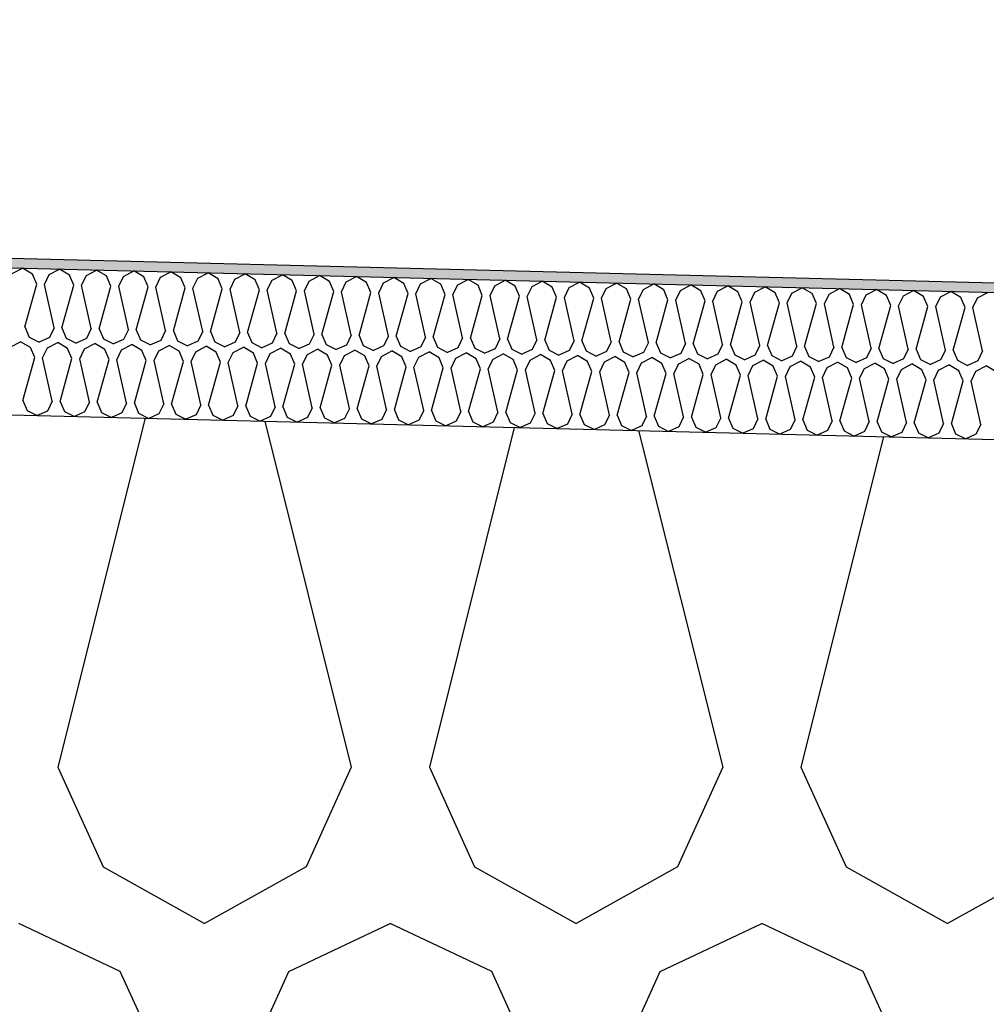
# Model space of a CAD drawing. Header units: millimetres. Extents: x -74465 to -41950, y -2141 to 15832.
# Tile 94 of 131: x -58958 to -58760, y 10484 to 10685. Entities that reach past the tile are written whole.
import ezdxf

# ---------------------------------------------------------------- set-up
doc = ezdxf.new("R2010")
doc.units = ezdxf.units.MM
doc.header["$LTSCALE"] = 0.5
doc.header["$MEASUREMENT"] = 0
doc.linetypes.add('PLINE', pattern=[0])
for name, color, linetype in [('26-- Yttertak (Skravur)(Nye konstruksjoner)', 7, 'Continuous'), ('26-- Yttertak(Nye konstruksjoner)', 7, 'Continuous'), ('262- Taktekking (Skravur)(Nye konstruksjoner)', 7, 'Continuous'), ('262- Taktekking(Nye konstruksjoner)', 7, 'Continuous')]:
    doc.layers.add(name, color=color, linetype=linetype)

# ---------------------------------------------------------------- blocks, each defined once
blk = doc.blocks.new('*X3')
at = {"layer": '26-- Yttertak (Skravur)(Nye konstruksjoner)', "linetype": 'PLINE'}
for p, q in [((-58932.18, 10603.13), (-58949.99, 10531.88)), ((-58907.72, 10602.52), (-58890.06, 10531.88)), ((-58856.77, 10601.25), (-58874.11, 10531.88)), ((-58831.36, 10600.61), (-58814.18, 10531.88)), ((-58781.37, 10599.36), (-58798.24, 10531.88)), ((-58949.99, 10531.88), (-58940.75, 10511.56)), ((-58890.06, 10531.88), (-58899.3, 10511.56)), ((-58874.11, 10531.88), (-58864.87, 10511.56)), ((-58814.18, 10531.88), (-58823.42, 10511.56)), ((-58798.24, 10531.88), (-58788.99, 10511.56)), ((-58940.75, 10511.56), (-58920.03, 10500)), ((-58899.3, 10511.56), (-58920.03, 10500)), ((-58864.87, 10511.56), (-58844.15, 10500)), ((-58823.42, 10511.56), (-58844.15, 10500)), ((-58788.99, 10511.56), (-58768.27, 10500)), ((-58747.55, 10511.56), (-58768.27, 10500)), ((-58937.24, 10490.19), (-58957.96, 10500)), ((-58902.81, 10490.19), (-58882.09, 10500)), ((-58861.36, 10490.19), (-58882.09, 10500)), ((-58826.93, 10490.19), (-58806.21, 10500)), ((-58785.48, 10490.19), (-58806.21, 10500)), ((-58928, 10469.87), (-58937.24, 10490.19)), ((-58912.05, 10469.87), (-58902.81, 10490.19)), ((-58852.12, 10469.87), (-58861.36, 10490.19)), ((-58836.18, 10469.87), (-58826.93, 10490.19)), ((-58776.24, 10469.87), (-58785.48, 10490.19))]:
    blk.add_line(p, q, dxfattribs=at)
blk = doc.blocks.new('*X6')
at = {"layer": '262- Taktekking (Skravur)(Nye konstruksjoner)', "linetype": 'PLINE'}
for p, q in [((-58959.34, 10632.67), (-58957.24, 10633.77)), ((-58955.2, 10632.56), (-58957.24, 10633.77)), ((-58951.76, 10632.48), (-58949.65, 10633.58)), ((-58947.61, 10632.37), (-58949.65, 10633.58)), ((-58944.17, 10632.29), (-58942.07, 10633.39)), ((-58940.03, 10632.18), (-58942.07, 10633.39)), ((-58936.58, 10632.1), (-58934.48, 10633.2)), ((-58932.44, 10631.99), (-58934.48, 10633.2)), ((-58929, 10631.91), (-58926.9, 10633.01)), ((-58924.86, 10631.8), (-58926.9, 10633.01)), ((-58954.32, 10630.51), (-58955.2, 10632.56)), ((-58952.73, 10630.47), (-58951.76, 10632.48)), ((-58946.74, 10630.32), (-58947.61, 10632.37)), ((-58945.14, 10630.28), (-58944.17, 10632.29)), ((-58939.15, 10630.13), (-58940.03, 10632.18)), ((-58937.56, 10630.09), (-58936.58, 10632.1)), ((-58931.57, 10629.94), (-58932.44, 10631.99)), ((-58929.97, 10629.9), (-58929, 10631.91)), ((-58923.98, 10629.75), (-58924.86, 10631.8)), ((-58922.39, 10629.71), (-58921.41, 10631.72)), ((-58921.41, 10631.72), (-58919.31, 10632.82)), ((-58917.27, 10631.61), (-58919.31, 10632.82)), ((-58916.4, 10629.56), (-58917.27, 10631.61)), ((-58914.8, 10629.52), (-58913.83, 10631.53)), ((-58913.83, 10631.53), (-58911.73, 10632.63)), ((-58909.68, 10631.42), (-58911.73, 10632.63)), ((-58908.81, 10629.37), (-58909.68, 10631.42)), ((-58907.22, 10629.33), (-58906.24, 10631.34)), ((-58906.24, 10631.34), (-58904.14, 10632.44)), ((-58902.1, 10631.23), (-58904.14, 10632.44)), ((-58901.23, 10629.18), (-58902.1, 10631.23)), ((-58899.63, 10629.14), (-58898.66, 10631.15)), ((-58898.66, 10631.15), (-58896.56, 10632.25)), ((-58894.51, 10631.05), (-58896.56, 10632.25)), ((-58893.64, 10628.99), (-58894.51, 10631.05)), ((-58892.05, 10628.95), (-58891.07, 10630.96)), ((-58891.07, 10630.96), (-58888.97, 10632.06)), ((-58886.93, 10630.86), (-58888.97, 10632.06)), ((-58883.49, 10630.77), (-58881.39, 10631.87)), ((-58879.34, 10630.67), (-58881.39, 10631.87)), ((-58875.9, 10630.58), (-58873.8, 10631.68)), ((-58871.76, 10630.48), (-58873.8, 10631.68)), ((-58868.31, 10630.39), (-58866.21, 10631.49)), ((-58864.17, 10630.29), (-58866.21, 10631.49)), ((-58860.73, 10630.2), (-58858.63, 10631.3)), ((-58856.59, 10630.1), (-58858.63, 10631.3)), ((-58853.14, 10630.01), (-58851.04, 10631.12)), ((-58849, 10629.91), (-58851.04, 10631.12)), ((-58845.56, 10629.82), (-58843.46, 10630.93)), ((-58841.41, 10629.72), (-58843.46, 10630.93)), ((-58956.74, 10621.77), (-58954.32, 10630.51)), ((-58950.75, 10621.62), (-58952.73, 10630.47)), ((-58949.16, 10621.58), (-58946.74, 10630.32)), ((-58943.17, 10621.43), (-58945.14, 10630.28)), ((-58941.57, 10621.39), (-58939.15, 10630.13)), ((-58935.58, 10621.24), (-58937.56, 10630.09)), ((-58933.99, 10621.2), (-58931.57, 10629.94)), ((-58927.99, 10621.05), (-58929.97, 10629.9)), ((-58926.4, 10621.01), (-58923.98, 10629.75)), ((-58920.41, 10620.86), (-58922.39, 10629.71)), ((-58918.82, 10620.82), (-58916.4, 10629.56)), ((-58912.82, 10620.67), (-58914.8, 10629.52)), ((-58911.23, 10620.63), (-58908.81, 10629.37)), ((-58905.24, 10620.48), (-58907.22, 10629.33)), ((-58903.64, 10620.44), (-58901.23, 10629.18)), ((-58897.65, 10620.29), (-58899.63, 10629.14)), ((-58896.06, 10620.25), (-58893.64, 10628.99)), ((-58890.07, 10620.1), (-58892.05, 10628.95)), ((-58886.05, 10628.8), (-58886.93, 10630.86)), ((-58884.46, 10628.76), (-58883.49, 10630.77)), ((-58878.47, 10628.61), (-58879.34, 10630.67)), ((-58876.88, 10628.57), (-58875.9, 10630.58)), ((-58870.88, 10628.42), (-58871.76, 10630.48)), ((-58869.29, 10628.38), (-58868.31, 10630.39)), ((-58863.3, 10628.23), (-58864.17, 10630.29)), ((-58861.7, 10628.19), (-58860.73, 10630.2)), ((-58855.71, 10628.04), (-58856.59, 10630.1)), ((-58854.12, 10628), (-58853.14, 10630.01)), ((-58848.13, 10627.85), (-58849, 10629.91)), ((-58846.53, 10627.81), (-58845.56, 10629.82)), ((-58840.54, 10627.66), (-58841.41, 10629.72)), ((-58838.95, 10627.62), (-58837.97, 10629.63)), ((-58837.97, 10629.63), (-58835.87, 10630.74)), ((-58833.83, 10629.53), (-58835.87, 10630.74)), ((-58832.96, 10627.47), (-58833.83, 10629.53)), ((-58831.36, 10627.43), (-58830.39, 10629.44)), ((-58830.39, 10629.44), (-58828.29, 10630.55)), ((-58826.24, 10629.34), (-58828.29, 10630.55)), ((-58825.37, 10627.28), (-58826.24, 10629.34)), ((-58823.78, 10627.24), (-58822.8, 10629.25)), ((-58822.8, 10629.25), (-58820.7, 10630.36)), ((-58818.66, 10629.15), (-58820.7, 10630.36)), ((-58817.78, 10627.09), (-58818.66, 10629.15)), ((-58816.19, 10627.05), (-58815.22, 10629.06)), ((-58815.22, 10629.06), (-58813.12, 10630.17)), ((-58811.07, 10628.96), (-58813.12, 10630.17)), ((-58810.2, 10626.9), (-58811.07, 10628.96)), ((-58807.63, 10628.87), (-58805.53, 10629.98)), ((-58803.49, 10628.77), (-58805.53, 10629.98)), ((-58800.04, 10628.68), (-58797.94, 10629.79)), ((-58795.9, 10628.58), (-58797.94, 10629.79)), ((-58792.46, 10628.49), (-58790.36, 10629.6)), ((-58788.32, 10628.39), (-58790.36, 10629.6)), ((-58784.87, 10628.3), (-58782.77, 10629.41)), ((-58780.73, 10628.2), (-58782.77, 10629.41)), ((-58777.29, 10628.11), (-58775.19, 10629.22)), ((-58773.15, 10628.01), (-58775.19, 10629.22)), ((-58769.7, 10627.93), (-58767.6, 10629.03)), ((-58765.56, 10627.82), (-58767.6, 10629.03)), ((-58888.47, 10620.06), (-58886.05, 10628.8)), ((-58882.48, 10619.91), (-58884.46, 10628.76)), ((-58880.89, 10619.87), (-58878.47, 10628.61)), ((-58874.9, 10619.72), (-58876.88, 10628.57)), ((-58873.3, 10619.68), (-58870.88, 10628.42)), ((-58867.31, 10619.53), (-58869.29, 10628.38)), ((-58865.72, 10619.49), (-58863.3, 10628.23)), ((-58859.72, 10619.34), (-58861.7, 10628.19)), ((-58858.13, 10619.3), (-58855.71, 10628.04)), ((-58852.14, 10619.15), (-58854.12, 10628)), ((-58850.55, 10619.11), (-58848.13, 10627.85)), ((-58844.55, 10618.96), (-58846.53, 10627.81)), ((-58842.96, 10618.92), (-58840.54, 10627.66)), ((-58836.97, 10618.77), (-58838.95, 10627.62)), ((-58835.37, 10618.73), (-58832.96, 10627.47)), ((-58829.38, 10618.58), (-58831.36, 10627.43)), ((-58827.79, 10618.54), (-58825.37, 10627.28)), ((-58821.8, 10618.39), (-58823.78, 10627.24)), ((-58820.2, 10618.35), (-58817.78, 10627.09)), ((-58814.21, 10618.2), (-58816.19, 10627.05)), ((-58812.62, 10618.16), (-58810.2, 10626.9)), ((-58808.61, 10626.87), (-58807.63, 10628.87)), ((-58802.61, 10626.72), (-58803.49, 10628.77)), ((-58801.02, 10626.68), (-58800.04, 10628.68)), ((-58795.03, 10626.53), (-58795.9, 10628.58)), ((-58793.43, 10626.49), (-58792.46, 10628.49)), ((-58787.44, 10626.34), (-58788.32, 10628.39)), ((-58785.85, 10626.3), (-58784.87, 10628.3)), ((-58779.86, 10626.15), (-58780.73, 10628.2)), ((-58778.26, 10626.11), (-58777.29, 10628.11)), ((-58772.27, 10625.96), (-58773.15, 10628.01)), ((-58770.68, 10625.92), (-58769.7, 10627.93)), ((-58764.69, 10625.77), (-58765.56, 10627.82)), ((-58763.09, 10625.73), (-58762.12, 10627.74)), ((-58762.12, 10627.74), (-58760.02, 10628.84)), ((-58806.63, 10618.01), (-58808.61, 10626.87)), ((-58805.03, 10617.97), (-58802.61, 10626.72)), ((-58799.04, 10617.82), (-58801.02, 10626.68)), ((-58797.45, 10617.78), (-58795.03, 10626.53)), ((-58791.46, 10617.63), (-58793.43, 10626.49)), ((-58789.86, 10617.59), (-58787.44, 10626.34)), ((-58783.87, 10617.44), (-58785.85, 10626.3)), ((-58782.28, 10617.41), (-58779.86, 10626.15)), ((-58776.28, 10617.26), (-58778.26, 10626.11)), ((-58774.69, 10617.22), (-58772.27, 10625.96)), ((-58768.7, 10617.07), (-58770.68, 10625.92)), ((-58767.1, 10617.03), (-58764.69, 10625.77)), ((-58761.11, 10616.88), (-58763.09, 10625.73)), ((-58956.74, 10621.77), (-58955.87, 10619.71)), ((-58950.75, 10621.62), (-58951.73, 10619.61)), ((-58949.16, 10621.58), (-58948.28, 10619.52)), ((-58943.17, 10621.43), (-58944.14, 10619.42)), ((-58941.57, 10621.39), (-58940.7, 10619.33)), ((-58935.58, 10621.24), (-58936.56, 10619.23)), ((-58933.99, 10621.2), (-58933.11, 10619.14)), ((-58927.99, 10621.05), (-58928.97, 10619.04)), ((-58926.4, 10621.01), (-58925.53, 10618.95)), ((-58955.87, 10619.71), (-58953.82, 10618.68)), ((-58951.73, 10619.61), (-58953.82, 10618.68)), ((-58948.28, 10619.52), (-58946.24, 10618.49)), ((-58944.14, 10619.42), (-58946.24, 10618.49)), ((-58940.7, 10619.33), (-58938.65, 10618.3)), ((-58936.56, 10619.23), (-58938.65, 10618.3)), ((-58933.11, 10619.14), (-58931.07, 10618.11)), ((-58928.97, 10619.04), (-58931.07, 10618.11)), ((-58925.53, 10618.95), (-58923.48, 10617.92)), ((-58920.41, 10620.86), (-58921.38, 10618.85)), ((-58918.82, 10620.82), (-58917.94, 10618.76)), ((-58912.82, 10620.67), (-58913.8, 10618.66)), ((-58911.23, 10620.63), (-58910.36, 10618.57)), ((-58905.24, 10620.48), (-58906.21, 10618.47)), ((-58903.64, 10620.44), (-58902.77, 10618.38)), ((-58897.65, 10620.29), (-58898.63, 10618.28)), ((-58896.06, 10620.25), (-58895.19, 10618.2)), ((-58890.07, 10620.1), (-58891.04, 10618.09)), ((-58888.47, 10620.06), (-58887.6, 10618.01)), ((-58882.48, 10619.91), (-58883.46, 10617.9)), ((-58880.89, 10619.87), (-58880.01, 10617.82)), ((-58874.9, 10619.72), (-58875.87, 10617.71)), ((-58873.3, 10619.68), (-58872.43, 10617.63)), ((-58867.31, 10619.53), (-58868.29, 10617.52)), ((-58865.72, 10619.49), (-58864.84, 10617.44)), ((-58859.72, 10619.34), (-58860.7, 10617.33)), ((-58858.13, 10619.3), (-58857.26, 10617.25)), ((-58852.14, 10619.15), (-58853.11, 10617.14)), ((-58850.55, 10619.11), (-58849.67, 10617.06)), ((-58844.55, 10618.96), (-58845.53, 10616.95)), ((-58842.96, 10618.92), (-58842.09, 10616.87)), ((-58959.72, 10617.67), (-58957.62, 10618.77)), ((-58955.57, 10617.57), (-58957.62, 10618.77)), ((-58954.7, 10615.51), (-58955.57, 10617.57)), ((-58953.11, 10615.47), (-58952.13, 10617.48)), ((-58952.13, 10617.48), (-58950.03, 10618.59)), ((-58947.99, 10617.38), (-58950.03, 10618.59)), ((-58947.11, 10615.32), (-58947.99, 10617.38)), ((-58945.52, 10615.28), (-58944.54, 10617.29)), ((-58944.54, 10617.29), (-58942.44, 10618.4)), ((-58940.4, 10617.19), (-58942.44, 10618.4)), ((-58939.53, 10615.13), (-58940.4, 10617.19)), ((-58937.93, 10615.09), (-58936.96, 10617.1)), ((-58936.96, 10617.1), (-58934.86, 10618.21)), ((-58932.82, 10617), (-58934.86, 10618.21)), ((-58931.94, 10614.94), (-58932.82, 10617)), ((-58930.35, 10614.9), (-58929.37, 10616.91)), ((-58929.37, 10616.91), (-58927.27, 10618.02)), ((-58925.23, 10616.81), (-58927.27, 10618.02)), ((-58921.38, 10618.85), (-58923.48, 10617.92)), ((-58921.79, 10616.72), (-58919.69, 10617.83)), ((-58917.64, 10616.62), (-58919.69, 10617.83)), ((-58917.94, 10618.76), (-58915.89, 10617.73)), ((-58913.8, 10618.66), (-58915.89, 10617.73)), ((-58914.2, 10616.53), (-58912.1, 10617.64)), ((-58910.06, 10616.43), (-58912.1, 10617.64)), ((-58910.36, 10618.57), (-58908.31, 10617.54)), ((-58906.21, 10618.47), (-58908.31, 10617.54)), ((-58906.62, 10616.34), (-58904.52, 10617.45)), ((-58902.47, 10616.24), (-58904.52, 10617.45)), ((-58902.77, 10618.38), (-58900.72, 10617.35)), ((-58898.63, 10618.28), (-58900.72, 10617.35)), ((-58899.03, 10616.15), (-58896.93, 10617.26)), ((-58894.89, 10616.05), (-58896.93, 10617.26)), ((-58895.19, 10618.2), (-58893.14, 10617.16)), ((-58891.04, 10618.09), (-58893.14, 10617.16)), ((-58891.45, 10615.96), (-58889.35, 10617.07)), ((-58887.3, 10615.86), (-58889.35, 10617.07)), ((-58887.6, 10618.01), (-58885.55, 10616.97)), ((-58883.46, 10617.9), (-58885.55, 10616.97)), ((-58883.86, 10615.77), (-58881.76, 10616.88)), ((-58879.72, 10615.67), (-58881.76, 10616.88)), ((-58880.01, 10617.82), (-58877.97, 10616.78)), ((-58875.87, 10617.71), (-58877.97, 10616.78)), ((-58872.43, 10617.63), (-58870.38, 10616.59)), ((-58868.29, 10617.52), (-58870.38, 10616.59)), ((-58864.84, 10617.44), (-58862.8, 10616.4)), ((-58860.7, 10617.33), (-58862.8, 10616.4)), ((-58857.26, 10617.25), (-58855.21, 10616.21)), ((-58853.11, 10617.14), (-58855.21, 10616.21)), ((-58849.67, 10617.06), (-58847.63, 10616.03)), ((-58845.53, 10616.95), (-58847.63, 10616.03)), ((-58842.09, 10616.87), (-58840.04, 10615.84)), ((-58836.97, 10618.77), (-58837.94, 10616.76)), ((-58835.37, 10618.73), (-58834.5, 10616.68)), ((-58829.38, 10618.58), (-58830.36, 10616.57)), ((-58827.79, 10618.54), (-58826.92, 10616.49)), ((-58821.8, 10618.39), (-58822.77, 10616.38)), ((-58820.2, 10618.35), (-58819.33, 10616.3)), ((-58814.21, 10618.2), (-58815.19, 10616.2)), ((-58812.62, 10618.16), (-58811.74, 10616.11)), ((-58806.63, 10618.01), (-58807.6, 10616.01)), ((-58805.03, 10617.97), (-58804.16, 10615.92)), ((-58799.04, 10617.82), (-58800.02, 10615.82)), ((-58797.45, 10617.78), (-58796.57, 10615.73)), ((-58791.46, 10617.63), (-58792.43, 10615.63)), ((-58789.86, 10617.59), (-58788.99, 10615.54)), ((-58783.87, 10617.44), (-58784.84, 10615.44)), ((-58782.28, 10617.41), (-58781.4, 10615.35)), ((-58776.28, 10617.26), (-58777.26, 10615.25)), ((-58774.69, 10617.22), (-58773.82, 10615.16)), ((-58768.7, 10617.07), (-58769.67, 10615.06)), ((-58767.1, 10617.03), (-58766.23, 10614.97)), ((-58761.11, 10616.88), (-58762.09, 10614.87)), ((-58957.12, 10606.77), (-58954.7, 10615.51)), ((-58951.13, 10606.62), (-58953.11, 10615.47)), ((-58949.53, 10606.58), (-58947.11, 10615.32)), ((-58943.54, 10606.43), (-58945.52, 10615.28)), ((-58941.95, 10606.39), (-58939.53, 10615.13)), ((-58935.96, 10606.24), (-58937.93, 10615.09)), ((-58934.36, 10606.2), (-58931.94, 10614.94)), ((-58928.37, 10606.05), (-58930.35, 10614.9)), ((-58924.36, 10614.75), (-58925.23, 10616.81)), ((-58922.76, 10614.71), (-58921.79, 10616.72)), ((-58916.77, 10614.56), (-58917.64, 10616.62)), ((-58915.18, 10614.52), (-58914.2, 10616.53)), ((-58909.19, 10614.37), (-58910.06, 10616.43)), ((-58907.59, 10614.33), (-58906.62, 10616.34)), ((-58901.6, 10614.19), (-58902.47, 10616.24)), ((-58900.01, 10614.15), (-58899.03, 10616.15)), ((-58894.01, 10614), (-58894.89, 10616.05)), ((-58892.42, 10613.96), (-58891.45, 10615.96)), ((-58886.43, 10613.81), (-58887.3, 10615.86)), ((-58884.84, 10613.77), (-58883.86, 10615.77)), ((-58878.84, 10613.62), (-58879.72, 10615.67)), ((-58877.25, 10613.58), (-58876.27, 10615.58)), ((-58876.27, 10615.58), (-58874.17, 10616.69)), ((-58872.13, 10615.48), (-58874.17, 10616.69)), ((-58871.26, 10613.43), (-58872.13, 10615.48)), ((-58869.66, 10613.39), (-58868.69, 10615.39)), ((-58868.69, 10615.39), (-58866.59, 10616.5)), ((-58864.55, 10615.29), (-58866.59, 10616.5)), ((-58863.67, 10613.24), (-58864.55, 10615.29)), ((-58862.08, 10613.2), (-58861.1, 10615.21)), ((-58861.1, 10615.21), (-58859, 10616.31)), ((-58856.96, 10615.1), (-58859, 10616.31)), ((-58856.09, 10613.05), (-58856.96, 10615.1)), ((-58854.49, 10613.01), (-58853.52, 10615.02)), ((-58853.52, 10615.02), (-58851.42, 10616.12)), ((-58849.38, 10614.91), (-58851.42, 10616.12)), ((-58848.5, 10612.86), (-58849.38, 10614.91)), ((-58845.93, 10614.83), (-58843.83, 10615.93)), ((-58841.79, 10614.72), (-58843.83, 10615.93)), ((-58837.94, 10616.76), (-58840.04, 10615.84)), ((-58838.35, 10614.64), (-58836.25, 10615.74)), ((-58834.2, 10614.53), (-58836.25, 10615.74)), ((-58834.5, 10616.68), (-58832.45, 10615.65)), ((-58830.36, 10616.57), (-58832.45, 10615.65)), ((-58830.76, 10614.45), (-58828.66, 10615.55)), ((-58826.62, 10614.34), (-58828.66, 10615.55)), ((-58826.92, 10616.49), (-58824.87, 10615.46)), ((-58822.77, 10616.38), (-58824.87, 10615.46)), ((-58823.18, 10614.26), (-58821.08, 10615.36)), ((-58819.03, 10614.15), (-58821.08, 10615.36)), ((-58819.33, 10616.3), (-58817.28, 10615.27)), ((-58815.19, 10616.2), (-58817.28, 10615.27)), ((-58815.59, 10614.07), (-58813.49, 10615.17)), ((-58811.45, 10613.96), (-58813.49, 10615.17)), ((-58811.74, 10616.11), (-58809.7, 10615.08)), ((-58807.6, 10616.01), (-58809.7, 10615.08)), ((-58808.01, 10613.88), (-58805.9, 10614.98)), ((-58803.86, 10613.77), (-58805.9, 10614.98)), ((-58804.16, 10615.92), (-58802.11, 10614.89)), ((-58800.02, 10615.82), (-58802.11, 10614.89)), ((-58796.57, 10615.73), (-58794.53, 10614.7)), ((-58792.43, 10615.63), (-58794.53, 10614.7)), ((-58788.99, 10615.54), (-58786.94, 10614.51)), ((-58784.84, 10615.44), (-58786.94, 10614.51)), ((-58781.4, 10615.35), (-58779.36, 10614.32)), ((-58777.26, 10615.25), (-58779.36, 10614.32)), ((-58773.82, 10615.16), (-58771.77, 10614.13)), ((-58769.67, 10615.06), (-58771.77, 10614.13)), ((-58766.23, 10614.97), (-58764.18, 10613.94)), ((-58762.09, 10614.87), (-58764.18, 10613.94)), ((-58926.78, 10606.01), (-58924.36, 10614.75)), ((-58920.78, 10605.86), (-58922.76, 10614.71)), ((-58919.19, 10605.82), (-58916.77, 10614.56)), ((-58913.2, 10605.67), (-58915.18, 10614.52)), ((-58911.6, 10605.63), (-58909.19, 10614.37)), ((-58905.61, 10605.48), (-58907.59, 10614.33)), ((-58904.02, 10605.44), (-58901.6, 10614.19)), ((-58898.03, 10605.29), (-58900.01, 10614.15)), ((-58896.43, 10605.25), (-58894.01, 10614)), ((-58890.44, 10605.1), (-58892.42, 10613.96)), ((-58888.85, 10605.06), (-58886.43, 10613.81)), ((-58882.86, 10604.91), (-58884.84, 10613.77)), ((-58881.26, 10604.87), (-58878.84, 10613.62)), ((-58875.27, 10604.73), (-58877.25, 10613.58)), ((-58873.68, 10604.69), (-58871.26, 10613.43)), ((-58867.69, 10604.54), (-58869.66, 10613.39)), ((-58866.09, 10604.5), (-58863.67, 10613.24)), ((-58860.1, 10604.35), (-58862.08, 10613.2)), ((-58858.51, 10604.31), (-58856.09, 10613.05)), ((-58852.51, 10604.16), (-58854.49, 10613.01)), ((-58850.92, 10604.12), (-58848.5, 10612.86)), ((-58846.91, 10612.82), (-58845.93, 10614.83)), ((-58840.92, 10612.67), (-58841.79, 10614.72)), ((-58839.32, 10612.63), (-58838.35, 10614.64)), ((-58833.33, 10612.48), (-58834.2, 10614.53)), ((-58831.74, 10612.44), (-58830.76, 10614.45)), ((-58825.75, 10612.29), (-58826.62, 10614.34)), ((-58824.15, 10612.25), (-58823.18, 10614.26)), ((-58818.16, 10612.1), (-58819.03, 10614.15)), ((-58816.57, 10612.06), (-58815.59, 10614.07)), ((-58810.57, 10611.91), (-58811.45, 10613.96)), ((-58808.98, 10611.87), (-58808.01, 10613.88)), ((-58802.99, 10611.72), (-58803.86, 10613.77)), ((-58801.39, 10611.68), (-58800.42, 10613.69)), ((-58800.42, 10613.69), (-58798.32, 10614.79)), ((-58796.28, 10613.58), (-58798.32, 10614.79)), ((-58795.4, 10611.53), (-58796.28, 10613.58)), ((-58793.81, 10611.49), (-58792.83, 10613.5)), ((-58792.83, 10613.5), (-58790.73, 10614.6)), ((-58788.69, 10613.4), (-58790.73, 10614.6)), ((-58787.82, 10611.34), (-58788.69, 10613.4)), ((-58786.22, 10611.3), (-58785.25, 10613.31)), ((-58785.25, 10613.31), (-58783.15, 10614.41)), ((-58781.11, 10613.21), (-58783.15, 10614.41)), ((-58780.23, 10611.15), (-58781.11, 10613.21)), ((-58778.64, 10611.11), (-58777.66, 10613.12)), ((-58777.66, 10613.12), (-58775.56, 10614.22)), ((-58773.52, 10613.02), (-58775.56, 10614.22)), ((-58772.65, 10610.96), (-58773.52, 10613.02)), ((-58771.05, 10610.92), (-58770.08, 10612.93)), ((-58770.08, 10612.93), (-58767.98, 10614.03)), ((-58765.93, 10612.83), (-58767.98, 10614.03)), ((-58765.06, 10610.77), (-58765.93, 10612.83)), ((-58762.49, 10612.74), (-58760.39, 10613.84)), ((-58758.35, 10612.64), (-58760.39, 10613.84)), ((-58844.93, 10603.97), (-58846.91, 10612.82)), ((-58843.34, 10603.93), (-58840.92, 10612.67)), ((-58837.34, 10603.78), (-58839.32, 10612.63)), ((-58835.75, 10603.74), (-58833.33, 10612.48)), ((-58829.76, 10603.59), (-58831.74, 10612.44)), ((-58828.16, 10603.55), (-58825.75, 10612.29)), ((-58822.17, 10603.4), (-58824.15, 10612.25)), ((-58820.58, 10603.36), (-58818.16, 10612.1)), ((-58814.59, 10603.21), (-58816.57, 10612.06)), ((-58812.99, 10603.17), (-58810.57, 10611.91)), ((-58807, 10603.02), (-58808.98, 10611.87)), ((-58805.41, 10602.98), (-58802.99, 10611.72)), ((-58799.42, 10602.83), (-58801.39, 10611.68)), ((-58797.82, 10602.79), (-58795.4, 10611.53)), ((-58791.83, 10602.64), (-58793.81, 10611.49)), ((-58790.24, 10602.6), (-58787.82, 10611.34)), ((-58784.24, 10602.45), (-58786.22, 10611.3)), ((-58782.65, 10602.41), (-58780.23, 10611.15)), ((-58776.66, 10602.26), (-58778.64, 10611.11)), ((-58775.07, 10602.22), (-58772.65, 10610.96)), ((-58769.07, 10602.07), (-58771.05, 10610.92)), ((-58763.47, 10610.73), (-58762.49, 10612.74)), ((-58767.48, 10602.03), (-58765.06, 10610.77)), ((-58761.49, 10601.88), (-58763.47, 10610.73)), ((-58957.12, 10606.77), (-58956.24, 10604.72)), ((-58951.13, 10606.62), (-58952.1, 10604.61)), ((-58949.53, 10606.58), (-58948.66, 10604.53)), ((-58943.54, 10606.43), (-58944.52, 10604.42)), ((-58941.95, 10606.39), (-58941.07, 10604.34)), ((-58935.96, 10606.24), (-58936.93, 10604.23)), ((-58934.36, 10606.2), (-58933.49, 10604.15)), ((-58928.37, 10606.05), (-58929.34, 10604.04)), ((-58926.78, 10606.01), (-58925.9, 10603.96)), ((-58920.78, 10605.86), (-58921.76, 10603.85)), ((-58919.19, 10605.82), (-58918.32, 10603.77)), ((-58913.2, 10605.67), (-58914.17, 10603.67)), ((-58911.6, 10605.63), (-58910.73, 10603.58)), ((-58905.61, 10605.48), (-58906.59, 10603.48)), ((-58904.02, 10605.44), (-58903.15, 10603.39)), ((-58898.03, 10605.29), (-58899, 10603.29)), ((-58896.43, 10605.25), (-58895.56, 10603.2)), ((-58890.44, 10605.1), (-58891.42, 10603.1)), ((-58888.85, 10605.06), (-58887.97, 10603.01)), ((-58882.86, 10604.91), (-58883.83, 10602.91)), ((-58881.26, 10604.87), (-58880.39, 10602.82)), ((-58956.24, 10604.72), (-58954.2, 10603.68)), ((-58952.1, 10604.61), (-58954.2, 10603.68)), ((-58948.66, 10604.53), (-58946.61, 10603.5)), ((-58944.52, 10604.42), (-58946.61, 10603.5)), ((-58941.07, 10604.34), (-58939.03, 10603.31)), ((-58936.93, 10604.23), (-58939.03, 10603.31)), ((-58933.49, 10604.15), (-58931.44, 10603.12)), ((-58929.34, 10604.04), (-58931.44, 10603.12)), ((-58925.9, 10603.96), (-58923.86, 10602.93)), ((-58921.76, 10603.85), (-58923.86, 10602.93)), ((-58918.32, 10603.77), (-58916.27, 10602.74)), ((-58914.17, 10603.67), (-58916.27, 10602.74)), ((-58910.73, 10603.58), (-58908.68, 10602.55)), ((-58906.59, 10603.48), (-58908.68, 10602.55)), ((-58903.15, 10603.39), (-58901.1, 10602.36)), ((-58899, 10603.29), (-58901.1, 10602.36)), ((-58895.56, 10603.2), (-58893.51, 10602.17)), ((-58891.42, 10603.1), (-58893.51, 10602.17)), ((-58887.97, 10603.01), (-58885.93, 10601.98)), ((-58883.83, 10602.91), (-58885.93, 10601.98)), ((-58880.39, 10602.82), (-58878.34, 10601.79)), ((-58875.27, 10604.73), (-58876.25, 10602.72)), ((-58873.68, 10604.69), (-58872.8, 10602.63)), ((-58867.69, 10604.54), (-58868.66, 10602.53)), ((-58866.09, 10604.5), (-58865.22, 10602.44)), ((-58860.1, 10604.35), (-58861.07, 10602.34)), ((-58858.51, 10604.31), (-58857.63, 10602.25)), ((-58852.51, 10604.16), (-58853.49, 10602.15)), ((-58850.92, 10604.12), (-58850.05, 10602.06)), ((-58844.93, 10603.97), (-58845.9, 10601.96)), ((-58843.34, 10603.93), (-58842.46, 10601.87)), ((-58837.34, 10603.78), (-58838.32, 10601.77)), ((-58835.75, 10603.74), (-58834.88, 10601.68)), ((-58829.76, 10603.59), (-58830.73, 10601.58)), ((-58828.16, 10603.55), (-58827.29, 10601.49)), ((-58822.17, 10603.4), (-58823.15, 10601.39)), ((-58820.58, 10603.36), (-58819.7, 10601.3)), ((-58814.59, 10603.21), (-58815.56, 10601.2)), ((-58812.99, 10603.17), (-58812.12, 10601.11)), ((-58807, 10603.02), (-58807.98, 10601.01)), ((-58805.41, 10602.98), (-58804.53, 10600.92)), ((-58799.42, 10602.83), (-58800.39, 10600.82)), ((-58797.82, 10602.79), (-58796.95, 10600.73)), ((-58876.25, 10602.72), (-58878.34, 10601.79)), ((-58872.8, 10602.63), (-58870.76, 10601.6)), ((-58868.66, 10602.53), (-58870.76, 10601.6)), ((-58865.22, 10602.44), (-58863.17, 10601.41)), ((-58861.07, 10602.34), (-58863.17, 10601.41)), ((-58857.63, 10602.25), (-58855.59, 10601.22)), ((-58853.49, 10602.15), (-58855.59, 10601.22)), ((-58850.05, 10602.06), (-58848, 10601.03)), ((-58845.9, 10601.96), (-58848, 10601.03)), ((-58842.46, 10601.87), (-58840.41, 10600.84)), ((-58838.32, 10601.77), (-58840.41, 10600.84)), ((-58834.88, 10601.68), (-58832.83, 10600.65)), ((-58830.73, 10601.58), (-58832.83, 10600.65)), ((-58827.29, 10601.49), (-58825.24, 10600.46)), ((-58823.15, 10601.39), (-58825.24, 10600.46)), ((-58819.7, 10601.3), (-58817.66, 10600.27)), ((-58815.56, 10601.2), (-58817.66, 10600.27)), ((-58812.12, 10601.11), (-58810.07, 10600.08)), ((-58807.98, 10601.01), (-58810.07, 10600.08)), ((-58804.53, 10600.92), (-58802.49, 10599.89)), ((-58800.39, 10600.82), (-58802.49, 10599.89)), ((-58791.83, 10602.64), (-58792.81, 10600.63)), ((-58790.24, 10602.6), (-58789.36, 10600.55)), ((-58784.24, 10602.45), (-58785.22, 10600.44)), ((-58782.65, 10602.41), (-58781.78, 10600.36)), ((-58776.66, 10602.26), (-58777.63, 10600.25)), ((-58775.07, 10602.22), (-58774.19, 10600.17)), ((-58769.07, 10602.07), (-58770.05, 10600.06)), ((-58767.48, 10602.03), (-58766.61, 10599.98)), ((-58761.49, 10601.88), (-58762.46, 10599.87)), ((-58796.95, 10600.73), (-58794.9, 10599.7)), ((-58792.81, 10600.63), (-58794.9, 10599.7)), ((-58789.36, 10600.55), (-58787.32, 10599.51)), ((-58785.22, 10600.44), (-58787.32, 10599.51)), ((-58781.78, 10600.36), (-58779.73, 10599.32)), ((-58777.63, 10600.25), (-58779.73, 10599.32)), ((-58774.19, 10600.17), (-58772.14, 10599.13)), ((-58770.05, 10600.06), (-58772.14, 10599.13)), ((-58766.61, 10599.98), (-58764.56, 10598.94)), ((-58762.46, 10599.87), (-58764.56, 10598.94))]:
    blk.add_line(p, q, dxfattribs=at)

msp = doc.modelspace()

# ---------------------------------------------------------------- hatches: boundary and pattern name
at = {"layer": '262- Taktekking (Skravur)(Nye konstruksjoner)', "linetype": 'Continuous'}
msp.add_hatch(color=256, dxfattribs=at).paths.add_polyline_path([(-60906.57, 10684.5), (-60906.57, 10682.5), (-55406.57, 10545.01), (-55406.57, 10547.01)])

# ---------------------------------------------------------------- linework, layer by layer
at = {"layer": '26-- Yttertak(Nye konstruksjoner)', "linetype": 'PLINE'}
msp.add_line((-60906.57, 10652.49), (-55406.57, 10515), dxfattribs=at)
at = {"layer": '262- Taktekking(Nye konstruksjoner)', "linetype": 'PLINE'}
for p, q in [((-60906.57, 10684.5), (-55406.57, 10547.01)), ((-60906.57, 10682.5), (-55406.57, 10545.01))]:
    msp.add_line(p, q, dxfattribs=at)

# ---------------------------------------------------------------- block references
at = {"layer": '26-- Yttertak(Nye konstruksjoner)'}
msp.add_blockref('*X3', (0, 0), dxfattribs=at)
at = {"layer": '262- Taktekking(Nye konstruksjoner)'}
msp.add_blockref('*X6', (0, 0), dxfattribs=at)

doc.saveas('drawing.dxf')
